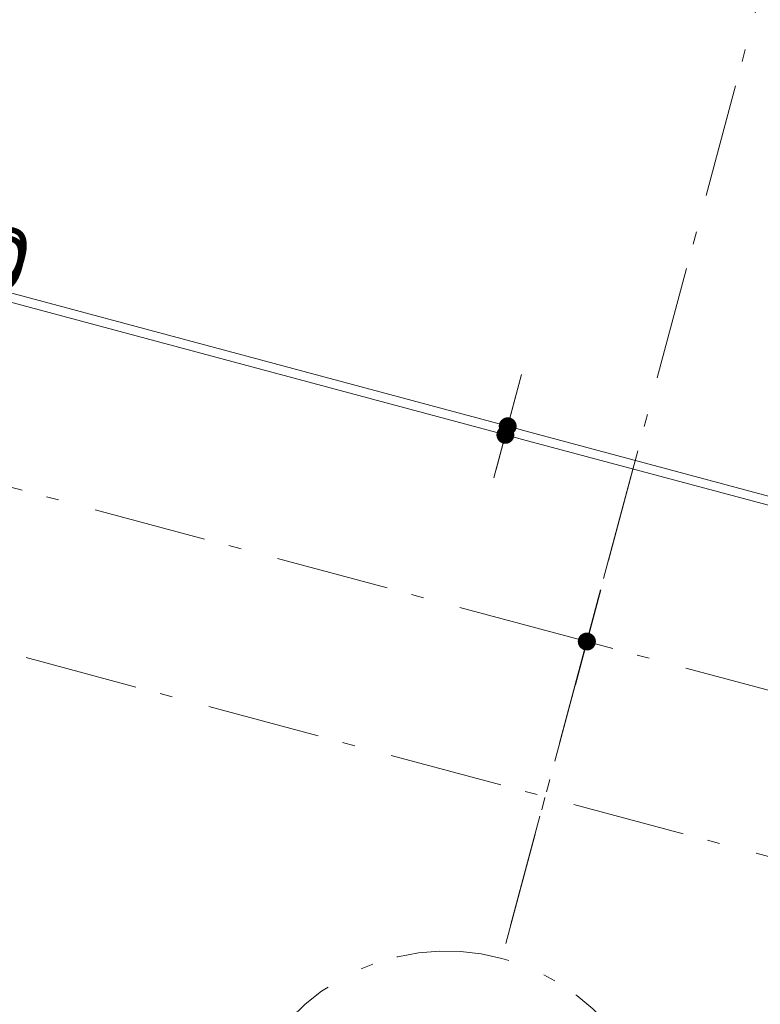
# Model space of a CAD drawing. Header units: millimetres. Extents: x -7616 to 74263, y -34032 to 21987.
# Tile 29 of 60: x 47420 to 49495, y -28723 to -25966. Entities that reach past the tile are written whole.
import ezdxf
from ezdxf.enums import TextEntityAlignment as Align

# ---------------------------------------------------------------- set-up
doc = ezdxf.new("R2010")
doc.units = ezdxf.units.MM
doc.header["$LTSCALE"] = 508
doc.header["$PDMODE"] = 1
doc.header["$PDSIZE"] = -2
doc.linetypes.add('Dash Style-6', pattern=[1.04164, 0.625, -0.20828, 0.06943, -0.13893])
doc.layers.get('0').update_dxf_attribs({"lineweight": 0})
doc.layers.get('DEFPOINTS').update_dxf_attribs({"lineweight": 0})
for name, color, linetype, lineweight in [('(00) tekening-stramien-algemeen', 7, 'Dash Style-6', 0), ('Dimension', 7, 'Continuous', 0), ('None', 7, 'Continuous', 0)]:
    doc.layers.add(name, color=color, linetype=linetype, lineweight=lineweight)
doc.styles.add('Arial', font='Arial')
doc.styles.add('Helvetica', font='Helvetica')
doc.dimstyles.new('KE __', dxfattribs={"dimtxt": 151.308594, "dimasz": 50.074463, "dimexe": 125, "dimexo": 500, "dimgap": 25, "dimtad": 1, "dimdec": 1, "dimtxsty": 'Helvetica', "dimblk": 'DOT', "dimblk1": 'DOT', "dimblk2": 'DOT', "dimcen": 0, "dimdle": 100, "dimazin": 0, "dimtfac": 0.8, "dimtdec": 1, "dimtix": 1, "dimtmove": 0, "dimatfit": 0, "dimldrblk": 'DOT', "dimfxl": 150, "dimfxlon": 1, "dimfrac": 2, "dimtolj": 1, "dimarcsym": 0})

# ---------------------------------------------------------------- blocks, each defined once
blk = doc.blocks.new('_Dot')
at = {"color": 0, "linetype": 'ByBlock', "lineweight": -2}
blk.add_line((-0.5, 0), (-1, 0), dxfattribs=at)
at = {"color": 0, "linetype": 'ByBlock', "const_width": 0.5}
blk.add_lwpolyline([(-0.25, 0, 1), (0.25, 0, 1)], format="xyb", close=True, dxfattribs=at)
blk = doc.blocks.new('*D76')
at = {"layer": 'DEFPOINTS', "color": 0, "transparency": 33554687}
for p in [(9331.8, 135), (6930, 75), (6930, -2508.9)]:
    blk.add_point(p, dxfattribs=at)
at = {"layer": 'Dimension', "color": 0, "lineweight": -2, "transparency": 33554687}
for p, q in [((6930, -2358.9), (6930, -2633.9)), ((9331.8, -2358.9), (9331.8, -2633.9)), ((9281.8, -2508.9), (6980.1, -2508.9))]:
    blk.add_line(p, q, dxfattribs=at)
at = {"layer": 'Dimension', "color": 0, "lineweight": -2, "xscale": 50.07446289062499, "yscale": 50.07446289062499, "zscale": 50.07446289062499, "rotation": 180}
blk.add_blockref('_Dot', (6930, -2508.9), dxfattribs=at)
at = {"layer": 'Dimension', "color": 0, "lineweight": -2, "xscale": 50.07446289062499, "yscale": 50.07446289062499, "zscale": 50.07446289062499}
blk.add_blockref('_Dot', (9331.8, -2508.9), dxfattribs=at)
at = {"layer": 'Dimension', "color": 0, "lineweight": 0, "transparency": 33554687, "insert": (8130.9, -2408.2), "char_height": 151.31, "attachment_point": 5, "style": 'Helvetica'}
blk.add_mtext('\\A1;2402', dxfattribs=at)
blk = doc.blocks.new('*D77')
at = {"layer": 'DEFPOINTS', "color": 0, "transparency": 33554687}
for p in [(3620, 75), (6930, 75), (6930, -2508.9)]:
    blk.add_point(p, dxfattribs=at)
at = {"layer": 'Dimension', "color": 0, "lineweight": -2, "transparency": 33554687}
for p, q in [((3620, -2358.9), (3620, -2633.9)), ((6930, -2358.9), (6930, -2633.9)), ((3670.1, -2508.9), (6879.9, -2508.9))]:
    blk.add_line(p, q, dxfattribs=at)
at = {"layer": 'Dimension', "color": 0, "lineweight": -2, "xscale": 50.07446289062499, "yscale": 50.07446289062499, "zscale": 50.07446289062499, "rotation": 180}
blk.add_blockref('_Dot', (3620, -2508.9), dxfattribs=at)
at = {"layer": 'Dimension', "color": 0, "lineweight": -2, "xscale": 50.07446289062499, "yscale": 50.07446289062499, "zscale": 50.07446289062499}
blk.add_blockref('_Dot', (6930, -2508.9), dxfattribs=at)
at = {"layer": 'Dimension', "color": 0, "lineweight": 0, "transparency": 33554687, "insert": (5275, -2408.2), "char_height": 151.31, "attachment_point": 5, "style": 'Helvetica'}
blk.add_mtext('\\A1;3310', dxfattribs=at)
blk = doc.blocks.new('00-stramienbol')
at = {"layer": '(00) tekening-stramien-algemeen', "color": 2, "lineweight": 0, "transparency": 33554687, "flags": 128}
blk.add_lwpolyline([(0, 600), (58.8, 597.1), (117.1, 588.5), (174.2, 574.2), (229.6, 554.3), (282.8, 529.2), (333.3, 498.9), (380.6, 463.8), (424.3, 424.3), (463.8, 380.6), (498.9, 333.3), (529.2, 282.8), (554.3, 229.6), (574.2, 174.2), (588.5, 117.1), (597.1, 58.8), (600, 0), (597.1, -58.8), (588.5, -117.1), (574.2, -174.2), (554.3, -229.6), (529.2, -282.8), (498.9, -333.3), (463.8, -380.6), (424.3, -424.3), (380.6, -463.8), (333.3, -498.9), (282.8, -529.2), (229.6, -554.3), (174.2, -574.2), (117.1, -588.5), (58.8, -597.1), (0, -600), (-58.8, -597.1), (-117.1, -588.5), (-174.2, -574.2), (-229.6, -554.3), (-282.8, -529.2), (-333.3, -498.9), (-380.6, -463.8), (-424.3, -424.3), (-463.8, -380.6), (-498.9, -333.3), (-529.2, -282.8), (-554.3, -229.6), (-574.2, -174.2), (-588.5, -117.1), (-597.1, -58.8), (-600, 0), (-597.1, 58.8), (-588.5, 117.1), (-574.2, 174.2), (-554.3, 229.6), (-529.2, 282.8), (-498.9, 333.3), (-463.8, 380.6), (-424.3, 424.3), (-380.6, 463.8), (-333.3, 498.9), (-282.8, 529.2), (-229.6, 554.3), (-174.2, 574.2), (-117.1, 588.5), (-58.8, 597.1)], close=True, dxfattribs=at)
at = {"layer": '(00) tekening-stramien-algemeen', "color": 7, "linetype": 'Continuous', "lineweight": 0, "transparency": 33554687}
for p in [(0, 600), (-600, 0), (0, 0), (600, 0), (0, -600)]:
    blk.add_point(p, dxfattribs=at)
at = {"layer": '(00) tekening-stramien-algemeen', "color": 2, "transparency": 33554687, "style": 'Arial'}
blk.add_attdef('hoofdveld', text='', height=453.1, dxfattribs=at).set_placement((0, 0), align=Align.MIDDLE_CENTER)
at = {"layer": 'None', "color": 0, "flags": 1}
for tag, p in [('subveld_1', (-600, -1415.6)), ('subveld_2', (-600, -2231.2))]:
    blk.add_attdef(tag, p, '', height=453.1, dxfattribs=at)
blk = doc.blocks.new('*D182')
at = {"layer": '(00) tekening-stramien-algemeen', "color": 0, "lineweight": -2, "transparency": 33554687}
for p, q in [((54510, -350), (54510, -625)), ((50510, -650), (50510, -375)), ((54459.9, -500), (50560.1, -500))]:
    blk.add_line(p, q, dxfattribs=at)
at = {"layer": 'DEFPOINTS', "color": 0, "transparency": 33554687}
for p in [(54510, 2508.9), (50510, -500), (50510, -1418.7)]:
    blk.add_point(p, dxfattribs=at)
at = {"layer": '(00) tekening-stramien-algemeen', "color": 0, "lineweight": -2, "xscale": 50.07446289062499, "yscale": 50.07446289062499, "zscale": 50.07446289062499, "rotation": 180}
blk.add_blockref('_Dot', (50510, -500), dxfattribs=at)
at = {"layer": '(00) tekening-stramien-algemeen', "color": 0, "lineweight": -2, "xscale": 50.07446289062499, "yscale": 50.07446289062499, "zscale": 50.07446289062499}
blk.add_blockref('_Dot', (54510, -500), dxfattribs=at)
at = {"layer": '(00) tekening-stramien-algemeen', "color": 0, "lineweight": 0, "transparency": 33554687, "insert": (52510, -374.3), "char_height": 151.31, "attachment_point": 5, "style": 'Helvetica'}
blk.add_mtext('\\A1;4000', dxfattribs=at)
blk = doc.blocks.new('*D183')
at = {"layer": '(00) tekening-stramien-algemeen', "color": 0, "lineweight": -2, "transparency": 33554687}
for p, q in [((54510.6, -350), (54510.6, -625)), ((57810.6, -350), (57810.6, -625)), ((57760.6, -500), (54560.7, -500))]:
    blk.add_line(p, q, dxfattribs=at)
at = {"layer": 'DEFPOINTS', "color": 0, "transparency": 33554687}
for p in [(54510.6, 2778.9), (57810.6, 2778.9), (54510.6, -500)]:
    blk.add_point(p, dxfattribs=at)
at = {"layer": '(00) tekening-stramien-algemeen', "color": 0, "lineweight": -2, "xscale": 50.07446289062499, "yscale": 50.07446289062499, "zscale": 50.07446289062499, "rotation": 180}
blk.add_blockref('_Dot', (54510.6, -500), dxfattribs=at)
at = {"layer": '(00) tekening-stramien-algemeen', "color": 0, "lineweight": -2, "xscale": 50.07446289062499, "yscale": 50.07446289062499, "zscale": 50.07446289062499}
blk.add_blockref('_Dot', (57810.6, -500), dxfattribs=at)
at = {"layer": '(00) tekening-stramien-algemeen', "color": 0, "lineweight": 0, "transparency": 33554687, "insert": (56160.6, -374.3), "char_height": 151.31, "attachment_point": 5, "style": 'Helvetica'}
blk.add_mtext('\\A1;3300', dxfattribs=at)
blk = doc.blocks.new('*D205')
at = {"layer": '(00) tekening-stramien-algemeen', "color": 0, "lineweight": -2, "transparency": 33554687}
for p, q in [((67660, -14378.9), (67660, -14653.9)), ((67609.9, -14528.9), (-219.9, -14528.9)), ((-270, -14578.9), (-270, -14653.9))]:
    blk.add_line(p, q, dxfattribs=at)
at = {"layer": 'DEFPOINTS', "color": 0, "transparency": 33554687}
for p in [(67660, -11070), (-270, -14078.9), (-270, -14528.9)]:
    blk.add_point(p, dxfattribs=at)
at = {"layer": '(00) tekening-stramien-algemeen', "color": 0, "lineweight": -2, "xscale": 50.07446289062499, "yscale": 50.07446289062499, "zscale": 50.07446289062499, "rotation": 180}
blk.add_blockref('_Dot', (-270, -14528.9), dxfattribs=at)
at = {"layer": '(00) tekening-stramien-algemeen', "color": 0, "lineweight": -2, "xscale": 50.07446289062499, "yscale": 50.07446289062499, "zscale": 50.07446289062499}
blk.add_blockref('_Dot', (67660, -14528.9), dxfattribs=at)
at = {"layer": '(00) tekening-stramien-algemeen', "color": 0, "lineweight": 0, "transparency": 33554687, "insert": (33695, -14428.2), "char_height": 151.31, "attachment_point": 5, "style": 'Helvetica'}
blk.add_mtext('\\A1;67930', dxfattribs=at)
blk = doc.blocks.new('blok b-v2-gevel_constructie')
at = {"layer": 'Dimension', "color": 17, "lineweight": 0, "transparency": 33554687}
for p1, picture, middle in [((9331.83, 134.97), '*D76', (8130.91, -2408.2)), ((3620, 75), '*D77', (5275, -2408.2))]:
    dim = blk.add_linear_dim(base=(6930, -2508.85), p1=p1, p2=(6930, 75), dimstyle='KE __', override={"dimtxt": 151.308594, "dimgap": 25, "dimdec": 0, "dimpost": '<>', "dimtxsty": 'Helvetica', "dimtmove": 2}, dxfattribs=at)
    dim.commit()
    dim.dimension.update_dxf_attribs({"geometry": picture, "text_midpoint": middle})
blk = doc.blocks.new('blok B 02 (2D)')
at = {"layer": 'None', "color": 17, "transparency": 33554687}
blk.add_blockref('blok b-v2-gevel_constructie', (47480.01, -0.02), dxfattribs=at)
blk = doc.blocks.new('stramien langs gevel blok B')
at = {"layer": '(00) tekening-stramien-algemeen', "color": 2, "lineweight": 0, "transparency": 33554687}
blk.add_line((54510, 0), (54510, -1418.7), dxfattribs=at)
at = {"layer": '(00) tekening-stramien-algemeen', "color": 2}
ref = blk.add_blockref('00-stramienbol', (54510, -2018.7), dxfattribs=dict(at, rotation=180))
ref.add_attrib('hoofdveld', '20', dxfattribs={"color": 2, "transparency": 33554687, "height": 453.1, "style": 'Arial'}).set_placement((54510, -2018.7), align=Align.MIDDLE_CENTER)
at = {"layer": '(00) tekening-stramien-algemeen', "color": 2, "lineweight": 0, "transparency": 33554687}
for base, p1, p2, picture, middle in [((54510.6, -500), (57810.6, 2778.9), (54510.6, 2778.9), '*D183', (56160.6, -374.3)), ((50510, -500), (54510, 2508.9), (50510, -1418.7), '*D182', (52510, -374.3))]:
    dim = blk.add_linear_dim(base=base, p1=p1, p2=p2, dimstyle='KE __', override={"dimgap": 50, "dimdec": 0, "dimpost": '<>', "dimtxsty": 'Helvetica', "dimtmove": 2}, dxfattribs=at)
    dim.commit()
    dim.dimension.update_dxf_attribs({"geometry": picture, "text_midpoint": middle})
blk = doc.blocks.new('Stramien blok B')
at = {"layer": '(00) tekening-stramien-algemeen', "color": 2, "lineweight": 0, "transparency": 33554687}
blk.add_line((54510, 1818.9), (54510, -14997.6), dxfattribs=at)
at = {"layer": 'None', "color": 17, "transparency": 33554687}
blk.add_blockref('stramien langs gevel blok B', (0, -13578.9), dxfattribs=at)
at = {"layer": '(00) tekening-stramien-algemeen', "color": 2, "lineweight": 0, "transparency": 33554687}
dim = blk.add_linear_dim(base=(-270, -14528.9), p1=(67660, -11070), p2=(-270, -14078.9), dimstyle='KE __', override={"dimgap": 25, "dimdec": 0, "dimpost": '<>', "dimtxsty": 'Helvetica', "dimtmove": 2}, dxfattribs=at)
dim.commit()
dim.dimension.update_dxf_attribs({"geometry": '*D205', "text_midpoint": (33695, -14428.2)})

msp = doc.modelspace()

# ---------------------------------------------------------------- block references
at = {"layer": 'None', "color": 17, "transparency": 33554687}
for name, p, rotation in [('Stramien blok B', (0, 0), 344.9999645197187), ('blok B 02 (2D)', (-3125.9, -10622.9), 344.9999999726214), ('blok b-v2-gevel_constructie', (42742.8, -22887.6), 344.9999673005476)]:
    msp.add_blockref(name, p, dxfattribs=dict(at, rotation=rotation))

doc.saveas('drawing.dxf')
